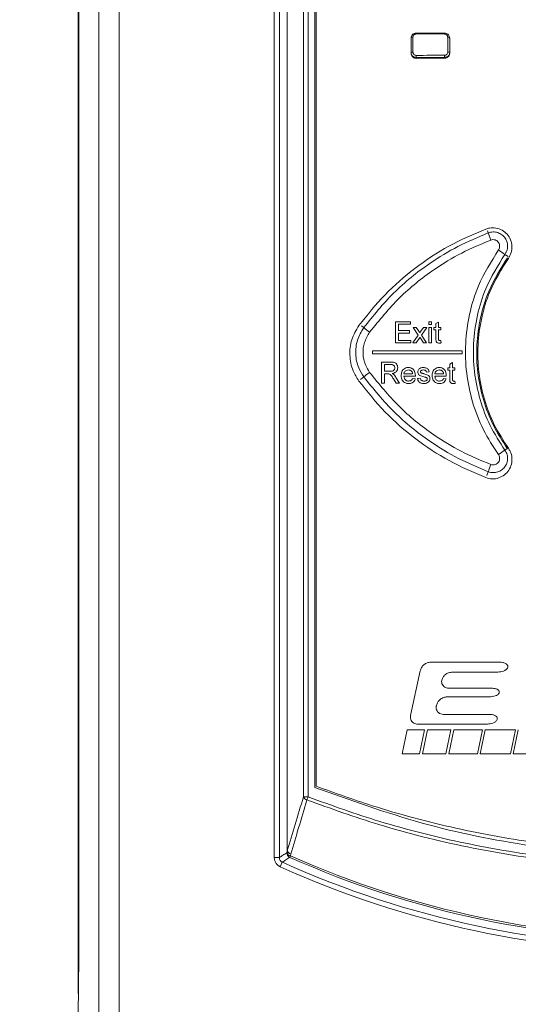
# Model space of a CAD drawing. Header units: millimetres. Extents: x 0 to 2100, y 0 to 1485.
# Tile 43 of 118: x 293 to 353, y 1052 to 1172. Entities that reach past the tile are written whole.
import ezdxf

# ---------------------------------------------------------------- set-up
doc = ezdxf.new("R2010")
doc.units = ezdxf.units.MM
doc.header["$LTSCALE"] = 5
doc.styles.add('SLDTEXTSTYLE1', font='TXT', dxfattribs={"width": 0.75})
doc.dimstyles.new('SLDDIMSTYLE0', dxfattribs={"dimtxt": 12.5, "dimasz": 15, "dimexe": 0, "dimexo": 0.0625, "dimgap": 3.125, "dimtad": 1, "dimdec": 0, "dimlfac": 0.8, "dimrnd": 1e-09, "dimzin": 12, "dimdsep": 46, "dimtxsty": 'SLDTEXTSTYLE1', "dimblk1": 'CLOSED', "dimblk2": 'CLOSED', "dimsah": 1, "dimcen": 0.09, "dimadec": 0, "dimazin": 3, "dimtfac": 1, "dimtofl": 0, "dimtmove": 0, "dimatfit": 3, "dimldrblk": 'CLOSED', "dimfxl": 0, "dimfrac": 2, "dimtolj": 1, "dimtzin": 12, "dimarcsym": 0})

# ---------------------------------------------------------------- blocks, each defined once
blk = doc.blocks.new('_CLOSED')
at = {"color": 0, "linetype": 'ByBlock', "lineweight": -2}
for p, q in [((-1, 0.166667), (0, 0)), ((-1, 0.166667), (-1, -0.166667)), ((0, 0), (-1, -0.166667)), ((0, 0), (-1, 0))]:
    blk.add_line(p, q, dxfattribs=at)
blk = doc.blocks.new('_D')
at = {"color": 7, "linetype": 'Continuous', "lineweight": 0}
for p, q in [((301.24, 1337.42), (244.99, 1337.42)), ((249.99, 753.62), (249.99, 1337.42)), ((315.85, 753.62), (244.99, 753.62))]:
    blk.add_line(p, q, dxfattribs=at)
at = {"color": 7, "linetype": 'Continuous', "lineweight": 0, "xscale": 15, "yscale": 15}
for p, rotation in [((249.99, 1337.42, -164.07), 90.0000000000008), ((249.99, 753.62, -164.07), 270.0000000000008)]:
    blk.add_blockref('_CLOSED', p, dxfattribs=dict(at, rotation=rotation))
at = {"color": 7, "linetype": 'Continuous', "lineweight": 0, "insert": (233.87, 1031.67), "char_height": 12.5, "attachment_point": 1, "rotation": 90, "style": 'SLDTEXTSTYLE1'}
blk.add_mtext('467', dxfattribs=at)

msp = doc.modelspace()

# ---------------------------------------------------------------- linework, layer by layer
at = {"color": 7, "linetype": 'Continuous', "lineweight": 15}
for p, q in [((299.989, 1053.761), (299.989, 1247.869)), ((323.802, 1070.176), (323.802, 1244.014)), ((324.417, 1244.014), (324.417, 1070.176)), ((325.351, 1070.976), (325.351, 1243.08)), ((325.376, 1243.08), (325.376, 1070.976)), ((302.477, 795.69), (302.477, 1240.486)), ((304.977, 1240.486), (304.977, 795.69)), ((327.343, 1077.53), (327.343, 1241.113)), ((327.9, 1241.113), (327.9, 1077.53)), ((328.73, 1078.688), (328.73, 1240.316)), ((300.059, 1239.756), (300.059, 1060.874)), ((328.889, 1078.835), (328.889, 1239.774)), ((341.039, 1170.234), (344.481, 1170.227)), ((340.402, 1169.748), (340.642, 1169.748)), ((340.414, 1167.785), (340.414, 1169.611)), ((340.642, 1169.748), (340.642, 1167.898)), ((344.859, 1167.906), (344.859, 1169.74)), ((344.859, 1169.74), (345.117, 1169.74)), ((345.104, 1169.602), (345.104, 1167.794)), ((344.481, 1167.168), (341.039, 1167.162)), ((338.514, 1135.206), (340.325, 1135.206)), ((338.514, 1132.638), (338.514, 1135.206)), ((340.325, 1135.206), (340.325, 1134.91)), ((342.564, 1135.206), (342.893, 1135.206)), ((342.564, 1134.877), (342.564, 1135.206)), ((342.893, 1135.206), (342.893, 1134.877)), ((343.42, 1134.971), (343.749, 1135.159)), ((343.749, 1135.159), (343.749, 1134.515)), ((338.876, 1134.91), (338.876, 1134.119)), ((340.325, 1134.91), (338.876, 1134.91)), ((338.876, 1134.119), (340.226, 1134.119)), ((340.226, 1134.119), (340.226, 1133.823)), ((340.654, 1134.515), (341.049, 1134.515)), ((341.28, 1133.576), (340.654, 1134.515)), ((341.049, 1134.515), (341.353, 1134.059)), ((341.608, 1134.045), (341.938, 1134.515)), ((342.332, 1134.515), (341.674, 1133.577)), ((341.938, 1134.515), (342.332, 1134.515)), ((342.893, 1134.877), (342.564, 1134.877)), ((342.564, 1134.515), (342.893, 1134.515)), ((342.564, 1132.638), (342.564, 1134.515)), ((342.893, 1134.515), (342.893, 1132.638)), ((343.189, 1134.515), (343.42, 1134.515)), ((343.189, 1134.218), (343.189, 1134.515)), ((343.42, 1134.218), (343.189, 1134.218)), ((343.42, 1134.515), (343.42, 1134.971)), ((343.42, 1133.165), (343.42, 1134.218)), ((343.749, 1134.515), (344.046, 1134.515)), ((343.749, 1134.218), (343.749, 1133.153)), ((344.046, 1134.218), (343.749, 1134.218)), ((344.046, 1134.515), (344.046, 1134.218)), ((338.876, 1133.823), (338.876, 1132.934)), ((340.226, 1133.823), (338.876, 1133.823)), ((338.876, 1132.934), (340.391, 1132.934)), ((340.391, 1132.934), (340.391, 1132.638)), ((340.621, 1132.638), (341.28, 1133.576)), ((341.472, 1133.288), (341.016, 1132.638)), ((341.54, 1133.186), (341.472, 1133.288)), ((341.906, 1132.638), (341.54, 1133.186)), ((341.674, 1133.577), (342.3, 1132.638)), ((344.046, 1132.909), (344.078, 1132.633)), ((346.602, 1131.678), (335.727, 1131.678)), ((335.727, 1131.678), (335.727, 1131.303)), ((340.391, 1132.638), (338.514, 1132.638)), ((341.016, 1132.638), (340.621, 1132.638)), ((342.3, 1132.638), (341.906, 1132.638)), ((342.893, 1132.638), (342.564, 1132.638)), ((346.602, 1131.303), (346.602, 1131.678)), ((335.727, 1131.303), (346.602, 1131.303)), ((336.818, 1130.301), (337.932, 1130.301)), ((336.818, 1127.733), (336.818, 1130.301)), ((337.946, 1130.005), (337.18, 1130.005)), ((337.18, 1130.005), (337.18, 1129.181)), ((337.18, 1129.181), (337.868, 1129.181)), ((344.885, 1129.609), (345.116, 1129.609)), ((344.885, 1129.313), (344.885, 1129.609)), ((345.116, 1129.313), (344.885, 1129.313)), ((345.116, 1130.066), (345.445, 1130.254)), ((345.116, 1129.609), (345.116, 1130.066)), ((345.116, 1128.26), (345.116, 1129.313)), ((345.445, 1130.254), (345.445, 1129.609)), ((345.445, 1129.609), (345.741, 1129.609)), ((345.445, 1129.313), (345.445, 1128.248)), ((345.741, 1129.313), (345.445, 1129.313)), ((345.741, 1129.609), (345.741, 1129.313)), ((337.551, 1128.885), (337.18, 1128.885)), ((337.18, 1128.885), (337.18, 1127.733)), ((338.589, 1127.733), (338.269, 1128.275)), ((338.583, 1128.442), (339.004, 1127.733)), ((339.551, 1128.885), (340.605, 1128.885)), ((340.932, 1128.589), (339.551, 1128.589)), ((340.601, 1128.292), (340.924, 1128.259)), ((341.197, 1128.325), (341.527, 1128.358)), ((342.613, 1129.116), (342.284, 1129.083)), ((343.305, 1128.885), (344.358, 1128.885)), ((344.686, 1128.589), (343.305, 1128.589)), ((344.355, 1128.292), (344.677, 1128.259)), ((345.741, 1128.004), (345.774, 1127.728)), ((337.18, 1127.733), (336.818, 1127.733)), ((339.004, 1127.733), (338.589, 1127.733)), ((351.211, 1093.879), (342.809, 1093.879)), ((341.506, 1092.825), (340.358, 1087.424)), ((345.433, 1092.686), (350.958, 1092.686)), ((350.157, 1090.727), (345.017, 1090.727)), ((343.488, 1088.606), (343.492, 1088.625)), ((344.794, 1089.68), (349.934, 1089.68)), ((349.927, 1087.552), (344.342, 1087.552)), ((341.212, 1086.37), (349.676, 1086.37)), ((339.347, 1082.774), (339.956, 1085.666)), ((339.956, 1085.666), (342.051, 1085.666)), ((342.051, 1085.666), (341.442, 1082.774)), ((341.788, 1082.774), (342.397, 1085.666)), ((342.397, 1085.666), (345.262, 1085.666)), ((345.262, 1085.666), (344.653, 1082.774)), ((344.999, 1082.774), (345.608, 1085.666)), ((345.608, 1085.666), (349.072, 1085.666)), ((349.072, 1085.666), (348.463, 1082.774)), ((348.81, 1082.774), (349.419, 1085.666)), ((349.419, 1085.666), (353.092, 1085.666)), ((353.092, 1085.666), (352.5, 1082.774)), ((352.829, 1082.774), (353.438, 1085.666)), ((341.442, 1082.774), (339.347, 1082.774)), ((344.653, 1082.774), (341.788, 1082.774)), ((348.463, 1082.774), (344.999, 1082.774)), ((352.5, 1082.774), (348.81, 1082.774)), ((386.267, 1082.774), (352.829, 1082.774)), ((327.343, 1077.53), (327.9, 1077.53)), ((325.351, 1070.976), (325.321, 1070.761)), ((325.351, 1070.976), (325.376, 1070.976)), ((325.773, 1070.394), (325.803, 1070.609)), ((323.802, 1070.176), (324.417, 1070.176)), ((324.526, 1069.054), (324.779, 1069.615)), ((325.686, 1070.199), (325.773, 1070.394)), ((299.993, 1053.766), (300.054, 1060.72)), ((300.049, 1058.01), (299.988, 1051.072)), ((299.989, 1053.761), (299.993, 1053.766))]:
    msp.add_line(p, q, dxfattribs=at)
at = {"color": 8, "linetype": 'Continuous', "lineweight": 15}
for p, q in [((340.414, 1167.898), (340.642, 1167.898)), ((344.859, 1167.906), (345.104, 1167.906)), ((349.796, 1145.989), (349.704, 1146.233)), ((351.807, 1143.368), (352.185, 1143.096)), ((334.667, 1134.483), (334.386, 1134.688)), ((334.667, 1128.499), (334.253, 1128.197)), ((351.807, 1119.614), (352.084, 1119.813)), ((349.796, 1116.993), (349.619, 1116.526))]:
    msp.add_line(p, q, dxfattribs=at)
at = {"color": 8, "linetype": 'Continuous', "lineweight": 15, "flags": 128}
for points in [[(300.059, 1060.685), (300.059, 1060.686), (300.054, 1060.72)], [(300.011, 1053.701), (299.998, 1053.732), (299.993, 1053.766)], [(299.993, 1053.766), (299.998, 1053.717), (300.011, 1053.673)]]:
    msp.add_lwpolyline(points, dxfattribs=at)
at = {"color": 7, "linetype": 'Continuous', "lineweight": 15}
for centre, radius, start, end in [((342.856, 1167.47), 1.839, 178.30687, 186.09587), ((346.547, 1167.476), 2.063, 178.48993, 185.43225), ((359.512, 1148.895), 10.141, 196.65481, 201.89647), ((361.468, 1158.057), 17.581, 233.55006, 236.66726), ((340.777, 1141.654), 9.422, 229.56883, 235.05783), ((340.777, 1121.327), 9.422, 124.94217, 130.43117), ((361.468, 1104.925), 17.581, 123.33274, 126.44994), ((359.512, 1114.087), 10.141, 158.10353, 163.34519), ((327.962, 1077.82), 0.683, 205.04506, 253.44238), ((336.953, 1074.047), 9.7, 158.95297, 161.24975), ((325.862, 1070.966), 0.579, 200.73053, 261.13344), ((325.957, 1070.775), 0.636, 181.20524, 244.80146), ((325.893, 1071.181), 0.579, 200.73073, 261.12267), ((325.996, 1071.266), 0.685, 205.05065, 253.62391), ((372.764, 1175.971), 116.679, 245.71672, 294.28328), ((372.764, 1175.971), 115.776, 246.00671, 293.99329), ((372.764, 1175.971), 115.562, 246.00671, 293.99329), ((372.764, 1175.971), 117.295, 245.71672, 294.28328)]:
    msp.add_arc(centre, radius, start, end, dxfattribs=at)
for centre, major_axis, ratio, start_param, end_param in [((372.764, 1213.418), (827, 0), 0.0523919, 4.6739921, 4.6781884), ((372.764, 1124.228), (827, 0), 0.0523919, 1.6049969, 1.6091932), ((372.764, 1123.978), (826.75, 0), 0.0524078, 1.6049969, 1.6091932), ((300.024, 1060.874), (0, 4.05), 0.0087269, 3.9269908, 4.712389), ((300.239, 1053.762), (-0.177, -0.177), 0.9999239, 5.4978252, 5.9237097)]:
    msp.add_ellipse(centre, major_axis=major_axis, ratio=ratio, start_param=start_param, end_param=end_param, dxfattribs=at)
at = {"color": 8, "linetype": 'Continuous', "lineweight": 15}
msp.add_ellipse((300.032, 1063.195), major_axis=(0, 3.5), ratio=0.0087269, start_param=3.9269908, end_param=4.2266639, dxfattribs=at)
at = {"color": 7, "linetype": 'Continuous', "lineweight": 15}
for points, knots in [([(340.414, 1169.611), (340.421, 1169.681), (340.435, 1169.822), (340.543, 1170.01), (340.702, 1170.149), (340.877, 1170.223), (340.993, 1170.231), (341.039, 1170.234)], [0, 0, 0, 0, 0.2149849, 0.4297758, 0.646451, 0.8567015, 1, 1, 1, 1]), ([(341.017, 1170.122), (340.989, 1170.12), (340.919, 1170.115), (340.813, 1170.07), (340.718, 1169.986), (340.654, 1169.874), (340.646, 1169.79), (340.642, 1169.748)], [0, 0, 0, 0, 0.1445456, 0.3585432, 0.5721929, 0.7861111, 1, 1, 1, 1]), ([(344.481, 1170.227), (344.552, 1170.22), (344.692, 1170.205), (344.881, 1170.097), (345.02, 1169.937), (345.094, 1169.762), (345.101, 1169.648), (345.104, 1169.602)], [0, 0, 0, 0, 0.2157261, 0.4312511, 0.648838, 0.8600908, 1, 1, 1, 1]), ([(344.859, 1169.74), (344.857, 1169.768), (344.853, 1169.837), (344.808, 1169.942), (344.723, 1170.038), (344.611, 1170.102), (344.527, 1170.111), (344.485, 1170.115)], [0, 0, 0, 0, 0.1410964, 0.355941, 0.5706111, 0.7852993, 1, 1, 1, 1]), ([(341.039, 1167.162), (340.969, 1167.169), (340.827, 1167.183), (340.638, 1167.291), (340.498, 1167.451), (340.425, 1167.625), (340.417, 1167.739), (340.414, 1167.785)], [0, 0, 0, 0, 0.216475, 0.4327804, 0.6502867, 0.8603984, 1, 1, 1, 1]), ([(340.642, 1167.898), (340.644, 1167.87), (340.648, 1167.801), (340.693, 1167.696), (340.778, 1167.601), (340.89, 1167.536), (340.975, 1167.528), (341.017, 1167.524)], [0, 0, 0, 0, 0.1406807, 0.3544688, 0.569083, 0.7845521, 1, 1, 1, 1]), ([(345.104, 1167.794), (345.097, 1167.723), (345.083, 1167.582), (344.974, 1167.393), (344.815, 1167.253), (344.64, 1167.179), (344.526, 1167.172), (344.481, 1167.168)], [0, 0, 0, 0, 0.2163415, 0.4324921, 0.650423, 0.8616163, 1, 1, 1, 1]), ([(344.485, 1167.531), (344.512, 1167.533), (344.582, 1167.537), (344.687, 1167.582), (344.782, 1167.667), (344.847, 1167.779), (344.855, 1167.864), (344.859, 1167.906)], [0, 0, 0, 0, 0.1395141, 0.3543332, 0.5694231, 0.7847229, 1, 1, 1, 1]), ([(349.487, 1146.448), (347.969, 1145.801), (344.932, 1144.507), (340.841, 1141.771), (337.125, 1138.555), (335.098, 1136.012), (334.074, 1134.727)], [0, 0, 0, 0, 0.2518459, 0.5036918, 0.7492823, 1, 1, 1, 1]), ([(334.667, 1134.483), (335.829, 1135.922), (338.187, 1138.843), (342.173, 1142.038), (346.081, 1144.436), (348.552, 1145.468), (349.796, 1145.989)], [0, 0, 0, 0, 0.28752209, 0.58338816, 0.79018221, 1, 1, 1, 1]), ([(352.226, 1142.878), (352.36, 1143.108), (352.626, 1143.567), (352.708, 1144.375), (352.534, 1145.157), (352.11, 1145.841), (351.48, 1146.344), (350.724, 1146.609), (350.028, 1146.618), (349.632, 1146.494), (349.487, 1146.448)], [0, 0, 0, 0, 0.1320031, 0.2640004, 0.3955714, 0.5283328, 0.6593136, 0.7922146, 0.9239233, 1, 1, 1, 1]), ([(349.796, 1145.989), (349.985, 1146.039), (350.361, 1146.141), (350.95, 1146.046), (351.472, 1145.774), (351.875, 1145.342), (352.113, 1144.801), (352.156, 1144.213), (352.03, 1143.719), (351.867, 1143.462), (351.807, 1143.368)], [0, 0, 0, 0, 0.1319813, 0.2639966, 0.3960507, 0.5281123, 0.6601554, 0.7921679, 0.9241525, 1, 1, 1, 1]), ([(350.103, 1145.113), (348.909, 1144.616), (346.504, 1143.613), (342.744, 1141.313), (338.846, 1138.207), (336.547, 1135.37), (335.381, 1133.931)], [0, 0, 0, 0, 0.2068314, 0.4166825, 0.704173, 1, 1, 1, 1]), ([(351.023, 1143.915), (351.05, 1143.958), (351.125, 1144.075), (351.182, 1144.301), (351.163, 1144.57), (351.054, 1144.817), (350.869, 1145.015), (350.63, 1145.139), (350.361, 1145.183), (350.189, 1145.136), (350.103, 1145.113)], [0, 0, 0, 0, 0.075808, 0.2076802, 0.3395659, 0.471519, 0.6035655, 0.735691, 0.8678466, 1, 1, 1, 1]), ([(351.023, 1119.067), (350.38, 1120.057), (349.076, 1122.067), (347.8, 1125.429), (347.064, 1128.968), (346.94, 1132.555), (347.434, 1136.135), (348.613, 1140.047), (350.14, 1142.497), (351.023, 1143.915)], [0, 0, 0, 0, 0.133389, 0.2706511, 0.4040115, 0.541248, 0.6746112, 0.8118503, 1, 1, 1, 1]), ([(351.807, 1143.368), (350.964, 1142.013), (349.523, 1139.697), (348.388, 1135.963), (347.913, 1132.573), (348.023, 1129.112), (348.712, 1125.759), (349.933, 1122.513), (351.177, 1120.589), (351.807, 1119.614)], [0, 0, 0, 0, 0.1881263, 0.3215029, 0.458747, 0.5921254, 0.7293717, 0.862752, 1, 1, 1, 1]), ([(352.118, 1119.791), (351.514, 1120.726), (350.306, 1122.595), (349.111, 1125.735), (348.434, 1129.018), (348.313, 1132.379), (348.776, 1135.703), (349.871, 1139.361), (351.29, 1141.641), (352.118, 1142.971)], [0, 0, 0, 0, 0.1347733, 0.2695467, 0.4048801, 0.5402135, 0.6755519, 0.8108904, 1, 1, 1, 1]), ([(352.226, 1119.854), (351.624, 1120.786), (350.42, 1122.651), (349.233, 1125.78), (348.564, 1129.047), (348.448, 1132.386), (348.913, 1135.687), (350.004, 1139.309), (351.409, 1141.566), (352.226, 1142.878)], [0, 0, 0, 0, 0.1353396, 0.2706802, 0.4060211, 0.5413636, 0.676689, 0.8120153, 1, 1, 1, 1]), ([(334.074, 1134.727), (333.747, 1134.173), (333.093, 1133.065), (332.885, 1131.117), (333.229, 1129.361), (333.821, 1128.411), (334.074, 1128.005)], [0, 0, 0, 0, 0.2668327, 0.5336767, 0.8004863, 1, 1, 1, 1]), ([(334.667, 1128.499), (334.442, 1128.86), (333.915, 1129.706), (333.608, 1131.269), (333.793, 1133.004), (334.376, 1133.99), (334.667, 1134.483)], [0, 0, 0, 0, 0.1995353, 0.466267, 0.7331396, 1, 1, 1, 1]), ([(341.353, 1134.059), (341.363, 1134.043), (341.39, 1134.002), (341.434, 1133.938), (341.466, 1133.89), (341.482, 1133.865)], [0, 0, 0, 0, 0.2499912, 0.6249954, 1, 1, 1, 1]), ([(341.482, 1133.865), (341.503, 1133.895), (341.535, 1133.94), (341.577, 1134), (341.598, 1134.03), (341.608, 1134.045)], [0, 0, 0, 0, 0.4999997, 0.7499998, 1, 1, 1, 1]), ([(335.381, 1133.931), (335.143, 1133.529), (334.667, 1132.725), (334.516, 1131.31), (334.767, 1130.035), (335.197, 1129.345), (335.381, 1129.05)], [0, 0, 0, 0, 0.2668882, 0.5337272, 0.8004347, 1, 1, 1, 1]), ([(343.846, 1132.605), (343.784, 1132.607), (343.684, 1132.611), (343.558, 1132.669), (343.476, 1132.748), (343.414, 1132.918), (343.417, 1133.059), (343.42, 1133.165)], [0, 0, 0, 0, 0.2233529, 0.3586137, 0.4944718, 0.6205052, 1, 1, 1, 1]), ([(343.749, 1133.153), (343.75, 1133.123), (343.751, 1133.068), (343.755, 1132.997), (343.782, 1132.95), (343.813, 1132.921), (343.86, 1132.904), (343.896, 1132.902), (343.916, 1132.901)], [0, 0, 0, 0, 0.2554512, 0.4692526, 0.5858824, 0.701795, 0.8252653, 1, 1, 1, 1]), ([(343.916, 1132.901), (343.927, 1132.901), (343.949, 1132.902), (343.981, 1132.904), (344.013, 1132.906), (344.035, 1132.908), (344.046, 1132.909)], [0, 0, 0, 0, 0.249918, 0.4998555, 0.7498893, 1, 1, 1, 1]), ([(344.078, 1132.633), (344.059, 1132.629), (344.021, 1132.621), (343.944, 1132.609), (343.885, 1132.607), (343.846, 1132.605)], [0, 0, 0, 0, 0.2502115, 0.500496, 1, 1, 1, 1]), ([(337.868, 1129.181), (337.937, 1129.183), (338.058, 1129.186), (338.216, 1129.225), (338.325, 1129.302), (338.392, 1129.403), (338.427, 1129.506), (338.43, 1129.574), (338.431, 1129.601)], [0, 0, 0, 0, 0.2576202, 0.4547829, 0.5990428, 0.743162, 0.9020697, 1, 1, 1, 1]), ([(337.932, 1130.301), (338.052, 1130.298), (338.238, 1130.293), (338.485, 1130.22), (338.649, 1130.078), (338.759, 1129.881), (338.791, 1129.713), (338.793, 1129.622), (338.794, 1129.608)], [0, 0, 0, 0, 0.282742, 0.4408813, 0.6006172, 0.7849559, 0.9677205, 1, 1, 1, 1]), ([(338.431, 1129.601), (338.427, 1129.651), (338.42, 1129.744), (338.35, 1129.862), (338.249, 1129.951), (338.106, 1129.998), (338.002, 1130.002), (337.946, 1130.005)], [0, 0, 0, 0, 0.20981334, 0.38530106, 0.56088085, 0.76573033, 1, 1, 1, 1]), ([(338.794, 1129.608), (338.787, 1129.525), (338.772, 1129.358), (338.642, 1129.148), (338.432, 1128.992), (338.245, 1128.94), (338.128, 1128.921), (338.112, 1128.918)], [0, 0, 0, 0, 0.2319658, 0.4664257, 0.6663956, 0.9552787, 1, 1, 1, 1]), ([(339.222, 1128.655), (339.232, 1128.807), (339.248, 1129.055), (339.419, 1129.358), (339.634, 1129.543), (339.872, 1129.632), (340.025, 1129.639), (340.089, 1129.642)], [0, 0, 0, 0, 0.3050035, 0.4966097, 0.6885562, 0.8704267, 1, 1, 1, 1]), ([(340.088, 1129.346), (340.002, 1129.338), (339.859, 1129.324), (339.689, 1129.208), (339.588, 1129.072), (339.558, 1128.955), (339.552, 1128.895), (339.551, 1128.885)], [0, 0, 0, 0, 0.3237477, 0.545523, 0.7680185, 0.9613277, 1, 1, 1, 1]), ([(340.484, 1129.189), (340.457, 1129.213), (340.388, 1129.276), (340.25, 1129.336), (340.14, 1129.343), (340.088, 1129.346)], [0, 0, 0, 0, 0.2500398, 0.6398893, 1, 1, 1, 1]), ([(340.089, 1129.642), (340.192, 1129.634), (340.381, 1129.619), (340.623, 1129.477), (340.799, 1129.281), (340.915, 1129.004), (340.927, 1128.794), (340.934, 1128.673)], [0, 0, 0, 0, 0.2108477, 0.3888246, 0.5664299, 0.7510608, 1, 1, 1, 1]), ([(340.605, 1128.885), (340.601, 1128.913), (340.594, 1128.968), (340.566, 1129.069), (340.525, 1129.144), (340.488, 1129.184), (340.484, 1129.189)], [0, 0, 0, 0, 0.2514644, 0.5034611, 0.9460656, 1, 1, 1, 1]), ([(341.23, 1129.098), (341.233, 1129.137), (341.239, 1129.233), (341.299, 1129.375), (341.38, 1129.467), (341.431, 1129.506), (341.437, 1129.511)], [0, 0, 0, 0, 0.2474373, 0.5967394, 0.9517562, 1, 1, 1, 1]), ([(341.437, 1129.511), (341.471, 1129.532), (341.54, 1129.576), (341.695, 1129.627), (341.816, 1129.636), (341.896, 1129.642)], [0, 0, 0, 0, 0.2519191, 0.5035301, 1, 1, 1, 1]), ([(341.92, 1129.346), (341.845, 1129.344), (341.743, 1129.341), (341.63, 1129.278), (341.582, 1129.223), (341.562, 1129.171), (341.56, 1129.142), (341.56, 1129.131)], [0, 0, 0, 0, 0.4711464, 0.6444254, 0.8177399, 0.9303833, 1, 1, 1, 1]), ([(341.896, 1129.642), (342.036, 1129.631), (342.233, 1129.615), (342.452, 1129.484), (342.57, 1129.327), (342.597, 1129.194), (342.613, 1129.116)], [0, 0, 0, 0, 0.420194, 0.5893957, 0.7602499, 1, 1, 1, 1]), ([(342.284, 1129.083), (342.273, 1129.127), (342.253, 1129.203), (342.174, 1129.283), (342.073, 1129.334), (341.984, 1129.345), (341.927, 1129.346), (341.92, 1129.346)], [0, 0, 0, 0, 0.2737904, 0.4659932, 0.6579482, 0.9555634, 1, 1, 1, 1]), ([(342.975, 1128.655), (342.985, 1128.807), (343.001, 1129.055), (343.172, 1129.358), (343.388, 1129.543), (343.625, 1129.632), (343.779, 1129.639), (343.843, 1129.642)], [0, 0, 0, 0, 0.3050263, 0.4966408, 0.6885966, 0.8704586, 1, 1, 1, 1]), ([(343.841, 1129.346), (343.756, 1129.338), (343.612, 1129.324), (343.442, 1129.208), (343.341, 1129.072), (343.312, 1128.955), (343.306, 1128.895), (343.305, 1128.885)], [0, 0, 0, 0, 0.3237826, 0.5455565, 0.7680507, 0.9613608, 1, 1, 1, 1]), ([(344.237, 1129.189), (344.21, 1129.213), (344.142, 1129.276), (344.003, 1129.336), (343.894, 1129.343), (343.841, 1129.346)], [0, 0, 0, 0, 0.2500749, 0.6398755, 1, 1, 1, 1]), ([(343.843, 1129.642), (343.945, 1129.634), (344.134, 1129.619), (344.376, 1129.477), (344.552, 1129.281), (344.669, 1129.004), (344.681, 1128.794), (344.688, 1128.673)], [0, 0, 0, 0, 0.210791, 0.3887404, 0.5663174, 0.7509511, 1, 1, 1, 1]), ([(344.358, 1128.885), (344.355, 1128.913), (344.347, 1128.968), (344.32, 1129.069), (344.279, 1129.144), (344.241, 1129.184), (344.237, 1129.189)], [0, 0, 0, 0, 0.2514714, 0.5034749, 0.946124, 1, 1, 1, 1]), ([(334.074, 1128.005), (335.103, 1126.715), (337.161, 1124.134), (340.892, 1120.922), (344.983, 1118.201), (347.976, 1116.927), (349.487, 1116.283)], [0, 0, 0, 0, 0.2518492, 0.5036975, 0.7492883, 1, 1, 1, 1]), ([(349.796, 1116.993), (348.57, 1117.505), (346.098, 1118.537), (342.234, 1120.903), (338.227, 1124.1), (335.865, 1127.019), (334.667, 1128.499)], [0, 0, 0, 0, 0.20679411, 0.41661185, 0.70413593, 1, 1, 1, 1]), ([(335.381, 1129.05), (336.512, 1127.651), (338.807, 1124.812), (342.685, 1121.707), (346.487, 1119.377), (348.892, 1118.374), (350.103, 1117.868)], [0, 0, 0, 0, 0.28748678, 0.58331752, 0.79014853, 1, 1, 1, 1]), ([(337.73, 1128.873), (337.715, 1128.876), (337.685, 1128.881), (337.626, 1128.884), (337.581, 1128.885), (337.551, 1128.885)], [0, 0, 0, 0, 0.2502262, 0.50042, 1, 1, 1, 1]), ([(338.269, 1128.275), (338.233, 1128.334), (338.161, 1128.453), (338.042, 1128.632), (337.913, 1128.802), (337.784, 1128.852), (337.73, 1128.873)], [0, 0, 0, 0, 0.2526438, 0.5053833, 0.7893541, 1, 1, 1, 1]), ([(338.112, 1128.918), (338.13, 1128.909), (338.165, 1128.891), (338.235, 1128.853), (338.281, 1128.816), (338.312, 1128.791)], [0, 0, 0, 0, 0.2504619, 0.5010043, 1, 1, 1, 1]), ([(338.312, 1128.791), (338.338, 1128.765), (338.391, 1128.713), (338.485, 1128.599), (338.544, 1128.504), (338.583, 1128.442)], [0, 0, 0, 0, 0.2504172, 0.5010514, 1, 1, 1, 1]), ([(340.107, 1127.7), (339.975, 1127.711), (339.755, 1127.729), (339.492, 1127.899), (339.328, 1128.109), (339.235, 1128.371), (339.226, 1128.557), (339.222, 1128.655)], [0, 0, 0, 0, 0.2655793, 0.4432659, 0.6209577, 0.8002305, 1, 1, 1, 1]), ([(339.551, 1128.589), (339.562, 1128.499), (339.581, 1128.35), (339.692, 1128.168), (339.832, 1128.055), (339.981, 1128.002), (340.075, 1127.998), (340.112, 1127.996)], [0, 0, 0, 0, 0.2948444, 0.491112, 0.6875836, 0.8795376, 1, 1, 1, 1]), ([(340.924, 1128.259), (340.882, 1128.156), (340.805, 1127.965), (340.572, 1127.788), (340.335, 1127.71), (340.181, 1127.703), (340.107, 1127.7)], [0, 0, 0, 0, 0.3067956, 0.5692938, 0.7906878, 1, 1, 1, 1]), ([(340.112, 1127.996), (340.187, 1128.001), (340.312, 1128.011), (340.467, 1128.097), (340.552, 1128.197), (340.588, 1128.267), (340.601, 1128.292)], [0, 0, 0, 0, 0.36588968, 0.61188199, 0.85823649, 1, 1, 1, 1]), ([(340.934, 1128.673), (340.934, 1128.666), (340.934, 1128.652), (340.933, 1128.624), (340.933, 1128.603), (340.932, 1128.589)], [0, 0, 0, 0, 0.2500016, 0.5000036, 1, 1, 1, 1]), ([(341.977, 1127.7), (341.858, 1127.706), (341.671, 1127.717), (341.441, 1127.835), (341.293, 1128.006), (341.224, 1128.181), (341.203, 1128.296), (341.197, 1128.325)], [0, 0, 0, 0, 0.3194992, 0.5006895, 0.682476, 0.9206161, 1, 1, 1, 1]), ([(341.961, 1128.511), (341.879, 1128.536), (341.717, 1128.584), (341.504, 1128.656), (341.346, 1128.77), (341.258, 1128.907), (341.233, 1129.023), (341.231, 1129.086), (341.23, 1129.098)], [0, 0, 0, 0, 0.2515476, 0.4976174, 0.656299, 0.8155571, 0.9641609, 1, 1, 1, 1]), ([(341.527, 1128.358), (341.54, 1128.299), (341.562, 1128.2), (341.653, 1128.089), (341.771, 1128.02), (341.886, 1127.998), (341.961, 1127.996), (341.98, 1127.996)], [0, 0, 0, 0, 0.2801865, 0.4647166, 0.6494026, 0.9083089, 1, 1, 1, 1]), ([(341.56, 1129.131), (341.56, 1129.123), (341.561, 1129.098), (341.573, 1129.064), (341.588, 1129.042), (341.594, 1129.033)], [0, 0, 0, 0, 0.2523401, 0.6887057, 1, 1, 1, 1]), ([(341.594, 1129.033), (341.601, 1129.025), (341.616, 1129.008), (341.652, 1128.981), (341.683, 1128.967), (341.703, 1128.958)], [0, 0, 0, 0, 0.2518596, 0.5044032, 1, 1, 1, 1]), ([(341.703, 1128.958), (341.723, 1128.951), (341.775, 1128.935), (341.858, 1128.912), (341.92, 1128.895), (341.952, 1128.886)], [0, 0, 0, 0, 0.2500394, 0.6250019, 1, 1, 1, 1]), ([(341.952, 1128.886), (342.035, 1128.86), (342.203, 1128.807), (342.424, 1128.74), (342.589, 1128.629), (342.681, 1128.5), (342.709, 1128.381), (342.711, 1128.316), (342.712, 1128.296)], [0, 0, 0, 0, 0.25178147, 0.50372299, 0.6574755, 0.81207866, 0.94529381, 1, 1, 1, 1]), ([(342.27, 1128.415), (342.245, 1128.425), (342.195, 1128.446), (342.091, 1128.476), (342.013, 1128.497), (341.961, 1128.511)], [0, 0, 0, 0, 0.2503512, 0.50051, 1, 1, 1, 1]), ([(342.712, 1128.296), (342.705, 1128.229), (342.69, 1128.094), (342.581, 1127.921), (342.409, 1127.787), (342.2, 1127.711), (342.046, 1127.703), (341.977, 1127.7)], [0, 0, 0, 0, 0.1905245, 0.382145, 0.5619009, 0.8039483, 1, 1, 1, 1]), ([(341.98, 1127.996), (342.059, 1128), (342.17, 1128.005), (342.292, 1128.076), (342.35, 1128.141), (342.379, 1128.207), (342.382, 1128.247), (342.383, 1128.263)], [0, 0, 0, 0, 0.43210584, 0.60522236, 0.77823758, 0.91080256, 1, 1, 1, 1]), ([(342.383, 1128.263), (342.381, 1128.28), (342.378, 1128.314), (342.347, 1128.363), (342.308, 1128.395), (342.279, 1128.41), (342.27, 1128.415)], [0, 0, 0, 0, 0.2544551, 0.5100132, 0.8454656, 1, 1, 1, 1]), ([(343.86, 1127.7), (343.728, 1127.711), (343.508, 1127.729), (343.246, 1127.899), (343.082, 1128.109), (342.989, 1128.371), (342.98, 1128.557), (342.975, 1128.655)], [0, 0, 0, 0, 0.2656038, 0.4432765, 0.6209534, 0.8002389, 1, 1, 1, 1]), ([(343.305, 1128.589), (343.316, 1128.499), (343.334, 1128.35), (343.445, 1128.168), (343.586, 1128.055), (343.734, 1128.002), (343.829, 1127.998), (343.865, 1127.996)], [0, 0, 0, 0, 0.2948676, 0.4911397, 0.6876168, 0.8795606, 1, 1, 1, 1]), ([(344.677, 1128.259), (344.636, 1128.156), (344.558, 1127.965), (344.325, 1127.788), (344.088, 1127.71), (343.935, 1127.703), (343.86, 1127.7)], [0, 0, 0, 0, 0.3068275, 0.5693679, 0.7907574, 1, 1, 1, 1]), ([(343.865, 1127.996), (343.94, 1128.001), (344.065, 1128.011), (344.221, 1128.097), (344.306, 1128.197), (344.342, 1128.267), (344.355, 1128.292)], [0, 0, 0, 0, 0.3657952, 0.6117645, 0.8580968, 1, 1, 1, 1]), ([(344.688, 1128.673), (344.687, 1128.666), (344.687, 1128.652), (344.687, 1128.624), (344.686, 1128.603), (344.686, 1128.589)], [0, 0, 0, 0, 0.2500016, 0.5000036, 1, 1, 1, 1]), ([(345.542, 1127.7), (345.48, 1127.702), (345.38, 1127.706), (345.253, 1127.764), (345.172, 1127.843), (345.11, 1128.013), (345.113, 1128.154), (345.116, 1128.26)], [0, 0, 0, 0, 0.2233541, 0.3586057, 0.4944543, 0.6204866, 1, 1, 1, 1]), ([(345.445, 1128.248), (345.446, 1128.218), (345.447, 1128.163), (345.451, 1128.092), (345.478, 1128.045), (345.509, 1128.016), (345.556, 1127.998), (345.591, 1127.997), (345.612, 1127.996)], [0, 0, 0, 0, 0.2554579, 0.4692761, 0.5859076, 0.7018224, 0.8252871, 1, 1, 1, 1]), ([(345.612, 1127.996), (345.623, 1127.996), (345.644, 1127.996), (345.677, 1127.999), (345.709, 1128.001), (345.731, 1128.003), (345.741, 1128.004)], [0, 0, 0, 0, 0.2499353, 0.4998901, 0.7499066, 1, 1, 1, 1]), ([(345.774, 1127.728), (345.755, 1127.724), (345.717, 1127.716), (345.64, 1127.704), (345.581, 1127.701), (345.542, 1127.7)], [0, 0, 0, 0, 0.2502286, 0.5005302, 1, 1, 1, 1]), ([(349.487, 1116.283), (349.744, 1116.214), (350.257, 1116.076), (351.058, 1116.206), (351.77, 1116.578), (352.32, 1117.165), (352.642, 1117.904), (352.702, 1118.703), (352.53, 1119.377), (352.307, 1119.726), (352.226, 1119.854)], [0, 0, 0, 0, 0.1321266, 0.2642472, 0.3959337, 0.5288164, 0.659787, 0.7926904, 0.9242632, 1, 1, 1, 1]), ([(351.807, 1119.614), (351.867, 1119.52), (352.03, 1119.263), (352.156, 1118.768), (352.113, 1118.181), (351.875, 1117.64), (351.472, 1117.207), (350.95, 1116.936), (350.361, 1116.841), (349.985, 1116.942), (349.796, 1116.993)], [0, 0, 0, 0, 0.0758475, 0.2078321, 0.3398446, 0.4718877, 0.6039493, 0.7360034, 0.8680187, 1, 1, 1, 1]), ([(350.103, 1117.868), (350.189, 1117.845), (350.361, 1117.799), (350.63, 1117.843), (350.869, 1117.967), (351.054, 1118.165), (351.163, 1118.412), (351.182, 1118.68), (351.125, 1118.906), (351.05, 1119.024), (351.023, 1119.067)], [0, 0, 0, 0, 0.1321534, 0.264309, 0.3964345, 0.528481, 0.6604341, 0.7923198, 0.924192, 1, 1, 1, 1]), ([(342.809, 1093.879), (342.663, 1093.863), (342.37, 1093.829), (341.976, 1093.591), (341.653, 1093.259), (341.553, 1092.965), (341.506, 1092.825)], [0, 0, 0, 0, 0.24411251, 0.48693513, 0.75531439, 1, 1, 1, 1]), ([(352.162, 1093.283), (352.167, 1093.32), (352.176, 1093.394), (352.136, 1093.512), (352.039, 1093.639), (351.831, 1093.777), (351.539, 1093.865), (351.312, 1093.875), (351.211, 1093.879)], [0, 0, 0, 0, 0.0878461, 0.1757602, 0.2880883, 0.460962, 0.7612637, 1, 1, 1, 1]), ([(344.147, 1091.706), (344.19, 1091.832), (344.276, 1092.083), (344.566, 1092.385), (344.95, 1092.628), (345.265, 1092.666), (345.433, 1092.686)], [0, 0, 0, 0, 0.228268, 0.4549634, 0.7108994, 1, 1, 1, 1]), ([(350.958, 1092.686), (351.189, 1092.708), (351.532, 1092.739), (351.901, 1092.931), (352.071, 1093.086), (352.142, 1093.202), (352.158, 1093.266), (352.162, 1093.283)], [0, 0, 0, 0, 0.4836423, 0.7184677, 0.8608866, 0.9644393, 1, 1, 1, 1]), ([(345.017, 1090.727), (344.887, 1090.739), (344.662, 1090.76), (344.383, 1090.926), (344.206, 1091.141), (344.123, 1091.396), (344.124, 1091.587), (344.143, 1091.688), (344.147, 1091.706)], [0, 0, 0, 0, 0.2560897, 0.4415644, 0.6277857, 0.796438, 0.9628364, 1, 1, 1, 1]), ([(349.934, 1089.68), (350.171, 1089.699), (350.509, 1089.726), (350.872, 1089.896), (351.027, 1090.023), (351.1, 1090.123), (351.117, 1090.183), (351.123, 1090.204)], [0, 0, 0, 0, 0.514957, 0.736285, 0.8637973, 0.9525006, 1, 1, 1, 1]), ([(351.123, 1090.204), (351.126, 1090.235), (351.133, 1090.296), (351.096, 1090.394), (351.006, 1090.503), (350.799, 1090.631), (350.499, 1090.713), (350.262, 1090.723), (350.157, 1090.727)], [0, 0, 0, 0, 0.0752596, 0.1504844, 0.2498177, 0.4167174, 0.7405773, 1, 1, 1, 1]), ([(344.342, 1087.552), (344.233, 1087.561), (344.015, 1087.58), (343.736, 1087.742), (343.552, 1087.975), (343.464, 1088.24), (343.46, 1088.456), (343.483, 1088.577), (343.488, 1088.606)], [0, 0, 0, 0, 0.2072953, 0.4158476, 0.5954713, 0.7646982, 0.9421116, 1, 1, 1, 1]), ([(343.492, 1088.625), (343.538, 1088.765), (343.632, 1089.043), (343.947, 1089.379), (344.339, 1089.627), (344.647, 1089.663), (344.794, 1089.68)], [0, 0, 0, 0, 0.2439181, 0.4865572, 0.7545658, 1, 1, 1, 1]), ([(340.358, 1087.424), (340.345, 1087.316), (340.318, 1087.098), (340.419, 1086.792), (340.608, 1086.563), (340.849, 1086.422), (341.059, 1086.374), (341.182, 1086.371), (341.212, 1086.37)], [0, 0, 0, 0, 0.2072155, 0.41569341, 0.59511571, 0.76414045, 0.94153978, 1, 1, 1, 1]), ([(350.879, 1086.961), (350.884, 1086.997), (350.892, 1087.07), (350.853, 1087.186), (350.758, 1087.312), (350.55, 1087.449), (350.257, 1087.537), (350.029, 1087.547), (349.927, 1087.552)], [0, 0, 0, 0, 0.0865068, 0.1730733, 0.2841205, 0.4560968, 0.757235, 1, 1, 1, 1]), ([(349.676, 1086.37), (349.907, 1086.391), (350.25, 1086.422), (350.618, 1086.612), (350.787, 1086.765), (350.858, 1086.88), (350.875, 1086.944), (350.879, 1086.961)], [0, 0, 0, 0, 0.4855443, 0.719542, 0.8608697, 0.9632933, 1, 1, 1, 1]), ([(416.797, 1078.688), (413.236, 1077.386), (406.081, 1074.768), (395.434, 1072.297), (385.131, 1070.788), (375.177, 1070.173), (365.109, 1070.386), (353.88, 1071.595), (341.604, 1074.063), (333.041, 1077.14), (328.73, 1078.688)], [0, 0, 0, 0, 0.1261403, 0.253484, 0.3628672, 0.4722509, 0.5848103, 0.6973692, 0.8476679, 1, 1, 1, 1]), ([(416.639, 1078.835), (413.456, 1077.71), (407.07, 1075.453), (397.09, 1073.059), (386.839, 1071.428), (376.501, 1070.687), (366.214, 1070.808), (355.995, 1071.771), (345.779, 1073.617), (336.701, 1076.018), (331.15, 1078.019), (328.889, 1078.835)], [0, 0, 0, 0, 0.1129073, 0.2265935, 0.3427452, 0.4597527, 0.5726612, 0.6863566, 0.8025296, 0.9195559, 1, 1, 1, 1]), ([(325.376, 1070.976), (325.695, 1072.039), (326.351, 1074.224), (327.007, 1076.409), (327.343, 1077.53)], [0, 0, 0, 0, 0.4866712, 1, 1, 1, 1]), ([(327.767, 1077.165), (327.432, 1076.043), (326.777, 1073.857), (326.122, 1071.672), (325.803, 1070.609)], [0, 0, 0, 0, 0.5133297, 1, 1, 1, 1]), ([(417.76, 1077.165), (414.737, 1076.082), (408.692, 1073.917), (399.257, 1071.548), (389.599, 1069.856), (379.457, 1068.899), (368.972, 1068.769), (358.106, 1069.552), (347.245, 1071.309), (337.051, 1073.832), (330.668, 1076.123), (327.767, 1077.165)], [0, 0, 0, 0, 0.1047187, 0.2094388, 0.3167946, 0.424151, 0.5411468, 0.6581424, 0.7788088, 0.8994735, 1, 1, 1, 1]), ([(327.9, 1077.53), (330.792, 1076.493), (337.051, 1074.249), (346.992, 1071.777), (357.702, 1070.003), (368.646, 1069.172), (379.244, 1069.289), (389.308, 1070.227), (398.863, 1071.871), (408.356, 1074.22), (414.537, 1076.427), (417.627, 1077.53)], [0, 0, 0, 0, 0.1005254, 0.2175194, 0.3345149, 0.4551821, 0.5758496, 0.6805794, 0.7853086, 0.8926551, 1, 1, 1, 1]), ([(324.417, 1070.176), (324.557, 1070.266), (324.858, 1070.461), (325.159, 1070.656), (325.321, 1070.761)], [0, 0, 0, 0, 0.4629964, 1, 1, 1, 1]), ([(323.802, 1070.176), (323.804, 1070.12), (323.812, 1069.927), (323.917, 1069.606), (324.164, 1069.262), (324.406, 1069.123), (324.526, 1069.054)], [0, 0, 0, 0, 0.1192468, 0.4115722, 0.7058366, 1, 1, 1, 1]), ([(324.779, 1069.615), (324.718, 1069.649), (324.596, 1069.716), (324.47, 1069.889), (324.42, 1070.051), (324.418, 1070.148), (324.417, 1070.176)], [0, 0, 0, 0, 0.2952635, 0.587842, 0.8797209, 1, 1, 1, 1]), ([(325.686, 1070.199), (325.524, 1070.094), (325.221, 1069.899), (324.919, 1069.705), (324.779, 1069.615)], [0, 0, 0, 0, 0.5370037, 1, 1, 1, 1])]:
    msp.add_open_spline(points, degree=3, knots=knots, dxfattribs=at)
at = {"color": 8, "linetype": 'Continuous', "lineweight": 15}
for points, knots in [([(341.027, 1167.274), (340.956, 1167.281), (340.816, 1167.295), (340.628, 1167.403), (340.489, 1167.562), (340.421, 1167.708), (340.413, 1167.793), (340.412, 1167.809)], [0, 0, 0, 0, 0.23679179, 0.47389336, 0.71026492, 0.94576807, 1, 1, 1, 1]), ([(345.096, 1167.783), (345.092, 1167.754), (345.08, 1167.656), (344.986, 1167.508), (344.83, 1167.366), (344.654, 1167.292), (344.539, 1167.284), (344.494, 1167.281)], [0, 0, 0, 0, 0.0997175, 0.3466864, 0.5934623, 0.8399394, 1, 1, 1, 1])]:
    msp.add_open_spline(points, degree=3, knots=knots, dxfattribs=at)

# ---------------------------------------------------------------- dimensions: what is measured, and where the dimension line sits
at = {"color": 7, "linetype": 'Continuous', "lineweight": 0}
dim = msp.add_linear_dim(base=(249.988, 1337.425), p1=(320.85, 753.622), p2=(306.238, 1337.425), angle=90, dimstyle='SLDDIMSTYLE0', dxfattribs=at)
dim.commit()
dim.dimension.update_dxf_attribs({"geometry": '_D', "text_midpoint": (249.988, 1045.524), "dimtype": 160})

doc.saveas('drawing.dxf')
